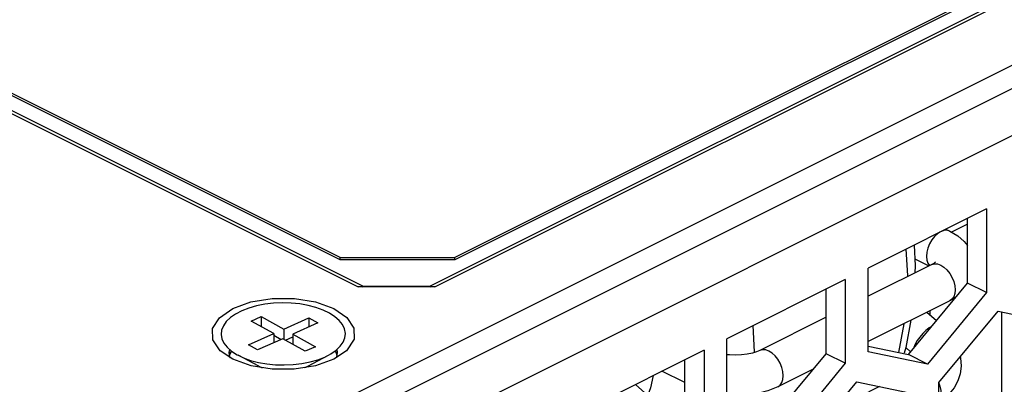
# Paper-space layout '005_EXP_CORICANT_PE_DRAWING_3_1' of a CAD drawing. Header units: millimetres. Extents: x 6 to 413, y 7 to 290.
# Tile 72 of 228: x 161.1 to 167.66, y 82.98 to 85.41. Entities that reach past the tile are written whole.
import ezdxf

# ---------------------------------------------------------------- set-up
doc = ezdxf.new("R2010")
doc.units = ezdxf.units.MM
doc.header["$LTSCALE"] = 23.1
for name, color, linetype in [('____108_BL122', 7, 'CONTINUOUS'), ('BOTTOM_CHASSIS_2_1_2019051_BL55', 7, 'CONTINUOUS'), ('PRT1358_BL118', 7, 'CONTINUOUS'), ('PRT1416_BL120', 7, 'CONTINUOUS'), ('PRT1418_BL96', 7, 'CONTINUOUS'), ('PRT1419_BL139', 7, 'CONTINUOUS'), ('PRT1446_BL107', 7, 'CONTINUOUS'), ('TOP_CHASSIS_2_1_20190516_BL98', 7, 'CONTINUOUS')]:
    doc.layers.add(name, color=color, linetype=linetype)

# ---------------------------------------------------------------- blocks, each defined once
blk = doc.blocks.new('BOTTOM_CHASSIS_2_1_2019051_BL55', base_point=(169.6266, 84.1956))
at = {"layer": 'BOTTOM_CHASSIS_2_1_2019051_BL55', "color": 7, "linetype": 'Continuous'}
for p, q in [((161.7112, 81.6404), (185.758, 93.6638)), ((167.5443, 84.1533), (166.7552, 83.7587)), ((167.5443, 84.1533), (167.5443, 83.5953)), ((167.417, 83.6589), (167.417, 84.0896)), ((166.7552, 83.2007), (166.7552, 83.7587)), ((166.6024, 83.6823), (165.8133, 83.2878)), ((166.6024, 83.6823), (166.6024, 83.1243)), ((166.4752, 83.188), (166.4752, 83.6187)), ((167.0225, 83.1826), (167.417, 83.6589)), ((167.5443, 83.5953), (167.417, 83.6589)), ((167.5443, 83.5953), (167.1497, 83.119)), ((167.2261, 82.9952), (167.6207, 83.4715)), ((167.6207, 83.4715), (168.0152, 83.3897)), ((165.8133, 82.7298), (165.8133, 83.2878)), ((163.2046, 83.208), (163.2085, 83.187)), ((165.6606, 83.2114), (164.8714, 82.8168)), ((165.6606, 83.2114), (165.6606, 82.6534)), ((166.7552, 83.238), (167.0225, 83.1826)), ((162.4994, 83.1813), (162.512, 83.2052)), ((165.5333, 82.717), (165.5333, 83.1478)), ((166.0806, 82.7117), (166.4752, 83.188)), ((166.6024, 83.1243), (166.4752, 83.188)), ((167.1497, 83.119), (166.7552, 83.2007)), ((167.1497, 83.119), (167.0225, 83.1826)), ((166.6024, 83.1243), (166.2079, 82.6481)), ((166.2842, 82.5242), (166.6788, 83.0005)), ((166.6788, 83.0005), (167.0734, 82.9188)), ((167.2261, 82.4372), (167.2261, 82.9952))]:
    blk.add_line(p, q, dxfattribs=at)
blk = doc.blocks.new('PRT1418_BL96', base_point=(166.1618, 82.8508))
at = {"layer": 'PRT1418_BL96', "color": 7, "linetype": 'Continuous'}
for p, q in [((167.1465, 83.4646), (167.2093, 83.4082)), ((167.0056, 83.2283), (167.0369, 83.2001)), ((165.5194, 82.7015), (165.2051, 82.9837)), ((166.8309, 82.969), (166.5267, 82.8169)), ((167.2343, 82.8929), (167.2261, 82.8748)), ((164.9891, 82.8149), (164.9496, 82.8559)), ((165.3476, 82.4929), (164.9891, 82.8149)), ((165.8026, 82.5115), (165.7681, 82.5196))]:
    blk.add_line(p, q, dxfattribs=at)
for points in [[(167.1756, 83.3675), (167.162, 83.3594), (167.1396, 83.3422), (167.118, 83.3217), (167.0982, 83.2988), (167.0812, 83.2749), (167.0679, 83.2509), (167.059, 83.2283)], [(167.3686, 83.1672), (167.3705, 83.1596), (167.3739, 83.104)], [(167.3739, 83.104), (167.3675, 83.0539), (167.362, 83.033)], [(167.362, 83.033), (167.3523, 83.0063), (167.3283, 82.9615), (167.2955, 82.9204), (167.2539, 82.8841), (167.2261, 82.8672)], [(167.2261, 82.9906), (167.2329, 82.9708), (167.2381, 82.9428)], [(167.2381, 82.9428), (167.2386, 82.9164), (167.2343, 82.8929)], [(164.9891, 82.8149), (164.9862, 82.8179), (164.9805, 82.8305), (164.9796, 82.8473), (164.9838, 82.8676)], [(165.7544, 82.2458), (165.6923, 82.2605), (165.6322, 82.2816), (165.5749, 82.3088), (165.5611, 82.3173)], [(165.8921, 82.2382), (165.8826, 82.2371), (165.8186, 82.2378), (165.7544, 82.2458)]]:
    blk.add_lwpolyline(points, dxfattribs=at)
blk = doc.blocks.new('TOP_CHASSIS_2_1_20190516_BL98', base_point=(170.3173, 89.2924))
at = {"layer": 'TOP_CHASSIS_2_1_20190516_BL98', "color": 7, "linetype": 'Continuous'}
for p, q in [((161.0021, 81.7561), (185.6306, 94.0704)), ((161.0021, 81.6002), (185.6306, 93.9145)), ((171.7827, 87.6116), (163.8361, 83.6383)), ((163.8659, 83.6335), (171.8845, 87.6428)), ((158.3929, 86.1154), (163.3568, 83.6335)), ((163.3866, 83.6383), (158.4947, 86.0842)), ((163.8659, 83.6335), (163.3568, 83.6335)), ((163.3811, 83.6335), (163.3866, 83.6383)), ((163.3866, 83.6383), (163.8361, 83.6383)), ((163.8361, 83.6383), (163.8416, 83.6335)), ((162.4354, 83.208), (162.3861, 83.2809)), ((162.5207, 83.1505), (162.4354, 83.208)), ((162.4967, 83.1951), (162.4999, 83.2158)), ((162.5107, 83.2067), (162.5009, 83.1915)), ((163.278, 83.208), (163.194, 83.1512)), ((163.2123, 83.192), (163.2027, 83.2068)), ((163.2135, 83.2154), (163.2167, 83.1951)), ((162.5011, 83.1669), (162.4967, 83.1951)), ((162.5009, 83.1915), (162.4991, 83.1796)), ((162.5051, 83.1611), (162.5011, 83.1669)), ((162.6416, 83.1069), (162.5207, 83.1505)), ((163.194, 83.1512), (163.072, 83.107)), ((163.2122, 83.1669), (163.2081, 83.1607)), ((163.2167, 83.1951), (163.2122, 83.1669)), ((163.2142, 83.1795), (163.2123, 83.192)), ((162.7823, 83.0842), (162.6416, 83.1069))]:
    blk.add_line(p, q, dxfattribs=at)
for points in [[(162.5194, 83.4884), (162.6413, 83.5326), (162.7836, 83.5555)], [(162.7836, 83.5555), (162.9311, 83.5554), (163.0718, 83.5327), (163.1926, 83.4891), (163.2807, 83.4291), (163.3273, 83.3587), (163.3284, 83.2843), (163.278, 83.208)], [(162.3861, 83.2809), (162.385, 83.3553), (162.4308, 83.4272), (162.5194, 83.4884)], [(163.072, 83.107), (162.9298, 83.0841), (162.7823, 83.0842)]]:
    blk.add_lwpolyline(points, dxfattribs=at)
blk = doc.blocks.new('PRT1446_BL107', base_point=(162.8567, 83.3108))
at = {"layer": 'PRT1446_BL107', "color": 7, "linetype": 'Continuous'}
for p, q in [((162.6428, 83.4052), (162.7098, 83.4353)), ((162.7931, 83.3215), (162.6428, 83.4052)), ((162.7098, 83.4353), (162.8601, 83.3516)), ((162.7098, 83.4353), (162.7098, 83.3679)), ((162.8601, 83.3516), (163.0275, 83.4267)), ((163.0275, 83.4267), (163.0876, 83.3933)), ((163.0275, 83.4267), (163.0275, 83.3663)), ((162.8601, 83.3516), (162.8601, 83.2842)), ((163.0876, 83.3933), (162.9202, 83.3181)), ((162.6257, 83.2463), (162.7931, 83.3215)), ((162.8533, 83.288), (162.6859, 83.2129)), ((162.7931, 83.3215), (162.7931, 83.261)), ((162.7931, 83.3109), (162.8427, 83.2833)), ((163.0036, 83.2043), (162.8533, 83.288)), ((162.8706, 83.2784), (162.9202, 83.3006)), ((162.9202, 83.3181), (163.0706, 83.2344)), ((162.9202, 83.3181), (162.9202, 83.2507)), ((162.4832, 83.2305), (162.5124, 83.2048)), ((162.6859, 83.2129), (162.6257, 83.2463)), ((163.0706, 83.2344), (163.0036, 83.2043)), ((162.6934, 83.1051), (162.5563, 83.1774)), ((163.02, 83.1051), (163.1571, 83.1774)), ((163.1333, 83.1658), (163.1572, 83.1774)), ((163.1572, 83.1774), (163.1744, 83.1871)), ((162.9969, 83.0949), (163.007, 83.0988)), ((163.007, 83.0988), (163.02, 83.1051))]:
    blk.add_line(p, q, dxfattribs=at)
for points in [[(162.5801, 83.4738), (162.539, 83.4525), (162.5044, 83.4286), (162.4771, 83.4024), (162.4575, 83.3746), (162.4459, 83.3456)], [(162.8497, 83.5268), (162.7909, 83.5242), (162.7335, 83.5174), (162.6784, 83.5066), (162.6269, 83.492), (162.5801, 83.4738)], [(163.1744, 83.1871), (163.209, 83.211), (163.2363, 83.2372), (163.2559, 83.265), (163.2675, 83.294), (163.2706, 83.3235), (163.2654, 83.3529), (163.2518, 83.3816), (163.2302, 83.4091), (163.2009, 83.4348), (163.1647, 83.4581), (163.1222, 83.4786), (163.0744, 83.4959), (163.0221, 83.5096), (162.9665, 83.5194), (162.9087, 83.5252), (162.8497, 83.5268)], [(162.4459, 83.3456), (162.4428, 83.3161), (162.448, 83.2867), (162.4616, 83.258), (162.4832, 83.2305)], [(162.5124, 83.2048), (162.5487, 83.1815), (162.5563, 83.1774)], [(162.5563, 83.1774), (162.5911, 83.161), (162.639, 83.1437), (162.6913, 83.13), (162.7469, 83.1202), (162.8047, 83.1144), (162.8636, 83.1128), (162.9225, 83.1154), (162.9799, 83.1222), (163.035, 83.133), (163.0865, 83.1476), (163.1333, 83.1658)], [(162.6934, 83.1051), (162.7023, 83.1006), (162.717, 83.0948)]]:
    blk.add_lwpolyline(points, dxfattribs=at)
blk = doc.blocks.new('PRT1358_BL118', base_point=(165.2087, 86.9294))
at = {"layer": 'PRT1358_BL118', "color": 7, "linetype": 'Continuous'}
for p, q in [((171.5726, 87.615), (163.9995, 83.8284)), ((171.5726, 87.5994), (163.9995, 83.8128)), ((163.2358, 83.8284), (158.8447, 86.024)), ((163.2358, 83.8128), (158.8447, 86.0084)), ((163.2358, 83.8284), (163.9995, 83.8284)), ((163.2358, 83.8128), (163.2358, 83.8284)), ((163.9995, 83.8128), (163.2358, 83.8128)), ((163.9995, 83.8128), (163.9995, 83.8284))]:
    blk.add_line(p, q, dxfattribs=at)
blk = doc.blocks.new('PRT1416_BL120', base_point=(166.3988, 83.4627))
at = {"layer": 'PRT1416_BL120', "color": 7, "linetype": 'Continuous'}
for p, q in [((167.2734, 84.0178), (167.2989, 84.005)), ((167.066, 83.8196), (167.1594, 83.7729)), ((167.1782, 83.7823), (166.7552, 83.5708)), ((167.2989, 83.5408), (166.7552, 83.2689)), ((167.339, 83.5647), (167.2989, 83.5408)), ((166.4752, 83.4308), (166.0327, 83.2095)), ((166.3916, 83.0871), (166.1534, 82.968)), ((165.5333, 82.995), (165.3805, 83.0714)), ((165.8703, 82.9076), (165.8133, 82.9104))]:
    blk.add_line(p, q, dxfattribs=at)
for points in [[(167.2328, 83.9975), (167.2173, 83.9876), (167.1971, 83.9689), (167.179, 83.9459), (167.1639, 83.9199), (167.1525, 83.892), (167.1455, 83.8638), (167.1431, 83.8365)], [(167.2989, 84.005), (167.28, 84.0103), (167.2598, 84.0089), (167.2443, 84.0033)], [(167.2989, 84.005), (167.3521, 83.9733), (167.3951, 83.9367), (167.417, 83.9098)], [(167.1431, 83.8365), (167.1455, 83.8117), (167.1525, 83.7905), (167.1634, 83.7749)], [(167.2027, 83.7985), (167.2028, 83.7987), (167.2, 83.796), (167.192, 83.7901), (167.1782, 83.7823)], [(167.1782, 83.7823), (167.1971, 83.7876), (167.2173, 83.7861), (167.2385, 83.7784), (167.2598, 83.7649), (167.28, 83.7462), (167.2981, 83.7232), (167.3132, 83.6971), (167.3246, 83.6693), (167.3316, 83.641), (167.334, 83.6138)], [(167.334, 83.6138), (167.3316, 83.589), (167.3246, 83.5678), (167.3132, 83.5513), (167.2989, 83.5408)], [(166.0327, 83.2095), (166.0112, 83.2003), (165.983, 83.1914), (165.949, 83.1841), (165.9108, 83.1793), (165.8703, 83.1776)], [(166.1885, 83.041), (166.1861, 83.0683), (166.179, 83.0965), (166.1677, 83.1244), (166.1526, 83.1504), (166.1345, 83.1734), (166.1143, 83.1921), (166.093, 83.2057), (166.0718, 83.2134), (166.0516, 83.2148), (166.0327, 83.2095)], [(165.8703, 83.1776), (165.8299, 83.1793), (165.8133, 83.1814)], [(166.1534, 82.968), (166.1677, 82.9786), (166.179, 82.995), (166.1861, 83.0162), (166.1885, 83.041)], [(166.1534, 82.968), (166.0871, 82.9408), (166.0167, 82.9221), (165.944, 82.9112), (165.8703, 82.9076)]]:
    blk.add_lwpolyline(points, dxfattribs=at)
blk = doc.blocks.new('____108_BL122', base_point=(168.0939, 83.4763))
at = {"layer": '____108_BL122', "color": 7, "linetype": 'Continuous'}
for p, q in [((169.0192, 84.2609), (169.0192, 84.8907)), ((167.7416, 84.2519), (167.7416, 83.6997)), ((167.417, 84.0522), (167.3097, 83.9986)), ((167.1685, 83.4448), (167.1685, 83.4756)), ((167.6447, 82.6018), (167.6447, 83.4665)), ((167.7416, 83.4464), (167.7416, 82.7187)), ((169.0192, 82.9747), (169.0192, 83.1615)), ((168.755, 82.8426), (169.0192, 82.9747)), ((167.8131, 82.3717), (168.3589, 82.6445)), ((168.1952, 82.5269), (168.1952, 82.5627)), ((168.2588, 82.4951), (168.2588, 82.5945)), ((168.1227, 82.5264), (168.1227, 82.427)), ((168.2588, 82.4951), (168.1952, 82.5269)), ((168.2378, 82.4578), (168.1952, 82.5269)), ((168.2588, 82.4951), (168.3015, 82.426)), ((167.9356, 82.3335), (167.9356, 82.4329)), ((168.08, 82.3152), (168.1227, 82.427)), ((168.3015, 82.426), (168.2378, 82.4578)), ((168.2378, 82.3954), (168.2378, 82.4578)), ((168.3015, 82.3726), (168.3015, 82.426)), ((167.7994, 82.355), (167.7994, 82.2654)), ((167.8719, 82.3653), (167.8719, 82.401)), ((167.9356, 82.3335), (167.8719, 82.3653)), ((167.9145, 82.2961), (167.8719, 82.3653)), ((167.9782, 82.2643), (167.9145, 82.2961)), ((167.9145, 82.2338), (167.9145, 82.2961)), ((167.9356, 82.3335), (167.9782, 82.2643)), ((168.08, 82.3152), (168.08, 82.2236)), ((167.7567, 82.1536), (167.7994, 82.2654)), ((167.9782, 82.211), (167.9782, 82.2643)), ((167.7567, 82.1536), (167.7567, 82.062))]:
    blk.add_line(p, q, dxfattribs=at)
for points in [[(168.2524, 84.3211), (168.2454, 84.325), (168.2171, 84.3491), (168.1957, 84.3834), (168.1825, 84.4264), (168.1785, 84.4704)], [(168.3589, 84.32), (168.3183, 84.3102), (168.2797, 84.3118), (168.2524, 84.3211)]]:
    blk.add_lwpolyline(points, dxfattribs=at)
blk = doc.blocks.new('PRT1419_BL139', base_point=(165.8909, 82.8774))
at = {"layer": 'PRT1419_BL139', "color": 7, "linetype": 'Continuous'}
for p, q in [((167.0063, 83.8843), (167.0158, 83.7093)), ((167.061, 83.9116), (167.0685, 83.7729)), ((167.0685, 83.7729), (167.0659, 83.7262)), ((167.0158, 83.7093), (167.0153, 83.7009)), ((167.0383, 83.4105), (167.0058, 83.2288)), ((165.9976, 83.2001), (165.9881, 83.3752)), ((166.9932, 83.3879), (166.9576, 83.1961)), ((167.0058, 83.2288), (166.9938, 83.1919)), ((165.9973, 83.1959), (165.9976, 83.2001)), ((165.7382, 82.1959), (165.7643, 82.2446)), ((164.7132, 81.8432), (164.7433, 81.8441))]:
    blk.add_line(p, q, dxfattribs=at)
for points in [[(165.3215, 83.0419), (165.3045, 82.9595), (165.286, 82.9111)], [(165.949, 82.7389), (165.981, 82.9113), (165.9813, 82.9168)], [(165.1622, 82.6594), (165.1401, 82.6236), (165.0876, 82.5692)], [(165.5655, 81.9964), (165.5979, 82.0227), (165.7382, 82.1959)], [(165.0197, 81.8891), (165.0419, 81.8945), (165.0624, 81.9047)]]:
    blk.add_lwpolyline(points, dxfattribs=at)

psp = doc.layouts.new('005_EXP_CORICANT_PE_DRAWING_3_1')

# ---------------------------------------------------------------- block references
at = {"layer": '____108_BL122'}
psp.add_blockref('____108_BL122', (168.0939, 83.4763), dxfattribs=at)
at = {"layer": 'BOTTOM_CHASSIS_2_1_2019051_BL55'}
psp.add_blockref('BOTTOM_CHASSIS_2_1_2019051_BL55', (169.6266, 84.1956), dxfattribs=at)
at = {"layer": 'PRT1358_BL118'}
psp.add_blockref('PRT1358_BL118', (165.2087, 86.9294), dxfattribs=at)
at = {"layer": 'PRT1416_BL120'}
psp.add_blockref('PRT1416_BL120', (166.3988, 83.4627), dxfattribs=at)
at = {"layer": 'PRT1418_BL96'}
psp.add_blockref('PRT1418_BL96', (166.1618, 82.8508), dxfattribs=at)
at = {"layer": 'PRT1419_BL139'}
psp.add_blockref('PRT1419_BL139', (165.8909, 82.8774), dxfattribs=at)
at = {"layer": 'PRT1446_BL107'}
psp.add_blockref('PRT1446_BL107', (162.8567, 83.3108), dxfattribs=at)
at = {"layer": 'TOP_CHASSIS_2_1_20190516_BL98'}
psp.add_blockref('TOP_CHASSIS_2_1_20190516_BL98', (170.3173, 89.2924), dxfattribs=at)

doc.saveas('drawing.dxf')
